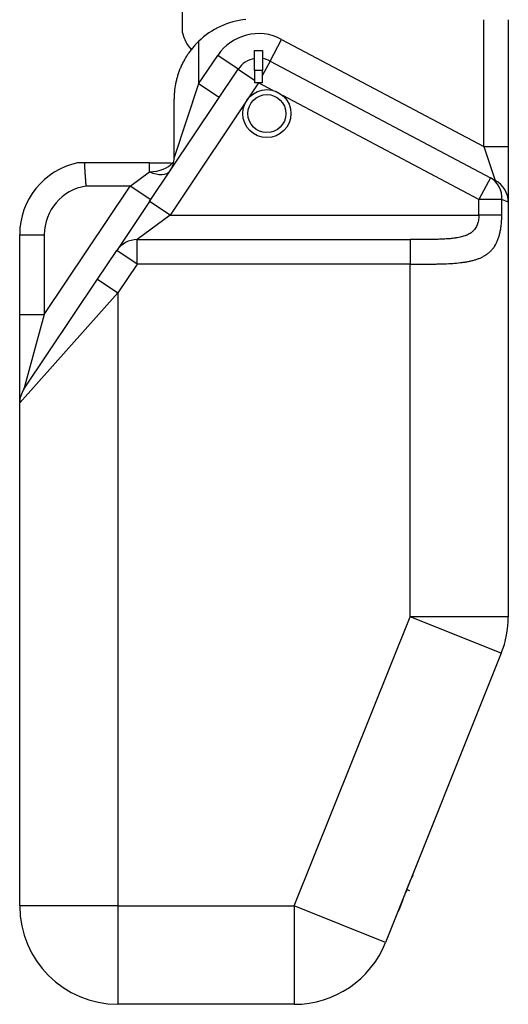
# Model space of a CAD drawing. Header units: millimetres. Extents: x 1088 to 3786, y 72 to 1979.
# Tile 2 of 62: x 1560 to 1682, y 1034 to 1280. Entities that reach past the tile are written whole.
import ezdxf

# ---------------------------------------------------------------- set-up
doc = ezdxf.new("R2010")
doc.units = ezdxf.units.MM

msp = doc.modelspace()

# ---------------------------------------------------------------- linework, layer by layer
for p, q in [((1600.544, 1276.382), (1600.544, 1316.192)), ((1675.791, 1247.975), (1675.791, 1279.659)), ((1681.928, 1279.659), (1681.928, 1247.975)), ((1604.609, 1274.25), (1604.609, 1263.614)), ((1622.453, 1269.331), (1625.329, 1274.752)), ((1625.329, 1274.752), (1675.791, 1247.975)), ((1618.577, 1266.965), (1618.577, 1271.965)), ((1618.577, 1271.965), (1620.577, 1271.965)), ((1620.577, 1271.965), (1620.577, 1266.965)), ((1604.609, 1263.614), (1609.378, 1270.737)), ((1614.477, 1267.324), (1609.378, 1270.737)), ((1622.453, 1269.331), (1620.577, 1265.795)), ((1622.453, 1269.331), (1677.447, 1240.15)), ((1592.371, 1234.298), (1614.477, 1267.324)), ((1614.477, 1267.324), (1618.577, 1264.58)), ((1620.577, 1266.965), (1618.577, 1266.965)), ((1618.577, 1266.965), (1618.577, 1263.911)), ((1620.577, 1263.911), (1620.577, 1266.965)), ((1619.577, 1263.911), (1597.47, 1230.885)), ((1604.609, 1263.614), (1598.473, 1245.279)), ((1609.709, 1260.2), (1604.609, 1263.614)), ((1619.577, 1263.911), (1618.577, 1263.911)), ((1623.14, 1262.02), (1619.577, 1263.911)), ((1620.577, 1263.911), (1619.577, 1263.911)), ((1598.473, 1245.279), (1598.473, 1259.834)), ((1674.571, 1234.729), (1625.617, 1260.706)), ((1675.791, 1247.975), (1681.928, 1247.975)), ((1675.791, 1247.975), (1678.667, 1239.502)), ((1681.928, 1247.975), (1681.928, 1234.082)), ((1592.337, 1243.959), (1576.053, 1243.959)), ((1592.337, 1241.693), (1592.337, 1243.959)), ((1598.043, 1243.959), (1598.33, 1243.959)), ((1587.536, 1238.107), (1592.337, 1241.693)), ((1677.447, 1240.15), (1674.571, 1234.729)), ((1677.447, 1240.15), (1678.667, 1239.502)), ((1566.064, 1206.028), (1587.536, 1238.107)), ((1587.536, 1238.107), (1576.459, 1238.107)), ((1592.636, 1234.694), (1587.536, 1238.107)), ((1592.371, 1234.298), (1584.162, 1222.034)), ((1597.47, 1230.885), (1592.371, 1234.298)), ((1680.301, 1234.729), (1674.571, 1234.729)), ((1674.571, 1230.885), (1674.571, 1234.729)), ((1681.928, 1234.082), (1680.301, 1234.729)), ((1680.301, 1230.885), (1680.301, 1234.729)), ((1681.928, 1234.082), (1681.928, 1130.607)), ((1597.47, 1230.885), (1589.261, 1224.752)), ((1597.47, 1230.885), (1674.571, 1230.885)), ((1680.301, 1230.885), (1674.571, 1230.885)), ((1559.928, 1206.028), (1559.928, 1225.979)), ((1559.928, 1225.979), (1566.064, 1225.979)), ((1566.064, 1225.979), (1566.064, 1206.028)), ((1589.261, 1224.752), (1657.382, 1224.752)), ((1589.261, 1218.62), (1589.261, 1224.752)), ((1657.382, 1224.752), (1657.382, 1218.62)), ((1579.374, 1214.881), (1584.162, 1222.034)), ((1589.261, 1218.62), (1584.162, 1222.034)), ((1589.261, 1218.62), (1584.473, 1211.467)), ((1657.382, 1218.62), (1589.261, 1218.62)), ((1657.382, 1130.607), (1657.382, 1218.62)), ((1560.965, 1187.378), (1579.374, 1214.881)), ((1579.374, 1214.881), (1584.473, 1211.467)), ((1584.473, 1211.467), (1559.928, 1183.965)), ((1584.473, 1211.467), (1584.473, 1058.38)), ((1559.928, 1183.965), (1559.928, 1206.028)), ((1559.928, 1206.028), (1566.064, 1206.028)), ((1566.064, 1206.028), (1560.965, 1187.378)), ((1559.928, 1058.38), (1559.928, 1183.965)), ((1628.491, 1058.38), (1657.382, 1130.607)), ((1681.928, 1130.607), (1657.382, 1130.607)), ((1680.172, 1121.491), (1657.382, 1130.607)), ((1680.172, 1121.491), (1651.281, 1049.264)), ((1664.986, 1083.41), (1664.946, 1083.426)), ((1664.18, 1081.396), (1664.14, 1081.412)), ((1661.716, 1075.237), (1661.677, 1075.253)), ((1660.511, 1072.338), (1660.55, 1072.322)), ((1660.848, 1073.065), (1660.808, 1073.081)), ((1657.046, 1063.561), (1657.864, 1065.605)), ((1657.824, 1065.621), (1657.864, 1065.605)), ((1658.06, 1066.095), (1657.829, 1065.517)), ((1658.02, 1066.111), (1658.06, 1066.095)), ((1658.22, 1066.496), (1658.18, 1066.512)), ((1656.288, 1061.665), (1657.046, 1063.561)), ((1656.62, 1062.495), (1657.251, 1062.242)), ((1657.006, 1063.577), (1657.046, 1063.561)), ((1655.62, 1059.996), (1655.412, 1059.477)), ((1655.58, 1060.012), (1655.62, 1059.996)), ((1655.62, 1059.996), (1656.078, 1061.14)), ((1656.038, 1061.156), (1656.078, 1061.14)), ((1656.078, 1061.14), (1656.288, 1061.665)), ((1656.248, 1061.681), (1656.288, 1061.665)), ((1584.473, 1058.38), (1559.928, 1058.38)), ((1584.473, 1058.38), (1584.473, 1033.834)), ((1584.473, 1058.38), (1628.491, 1058.38)), ((1628.491, 1058.38), (1628.491, 1033.834)), ((1651.281, 1049.264), (1628.491, 1058.38)), ((1654.444, 1057.056), (1654.404, 1057.072)), ((1654.41, 1057.087), (1654.45, 1057.071)), ((1654.421, 1057.114), (1654.461, 1057.098)), ((1654.429, 1057.133), (1654.469, 1057.117)), ((1654.45, 1057.071), (1654.461, 1057.098)), ((1654.461, 1057.098), (1654.469, 1057.117)), ((1654.469, 1057.117), (1654.571, 1057.373)), ((1654.531, 1057.389), (1654.571, 1057.373)), ((1655.412, 1059.477), (1654.571, 1057.373)), ((1655.373, 1059.492), (1655.412, 1059.477)), ((1654.384, 1056.906), (1654.344, 1056.922)), ((1654.384, 1056.906), (1654.405, 1056.898)), ((1628.491, 1033.834), (1584.473, 1033.834))]:
    msp.add_line(p, q)
for radius in [6, 4.75]:
    msp.add_circle((1621.644, 1256.209), radius)
for centre, radius, start, end in [((1618.473, 1259.834), 20, 96.0455, 133.88251), ((1609.753, 1278.628), 9.479, 193.70281, 222.63791), ((1619.577, 1263.911), 12.273, 62.04855, 146.20323), ((1619.577, 1263.911), 6.136, 99.37892, 146.20323), ((1619.577, 1263.911), 6.136, 62.04855, 80.62108), ((1578.337, 1225.979), 18.409, 102.38673, 180), ((1592.337, 1245.279), 6.136, 326.20323, 0), ((1675.791, 1234.082), 6.136, 0, 62.04855), ((1578.337, 1225.979), 12.273, 98.79898, 180), ((1566.064, 1183.965), 6.136, 146.20323, 180), ((1657.382, 1130.607), 24.545, 338.19859, 0), ((1584.473, 1058.38), 24.545, 180, 270), ((1628.491, 1058.38), 24.545, 270, 338.19859)]:
    msp.add_arc(centre, radius, start, end)
for centre, major_axis, ratio, start_param, end_param in [((1592.337, 1245.279), (-6.136, 0), 0.584336, 1.5707963, 2.7648594), ((1592.337, 1245.279), (-5.099, 3.413), 0.5134732, 1.9018464, 3.1415927), ((1674.571, 1234.729), (-2.876, -5.421), 0.9173056, 2.0237825, 3.1415927), ((1589.261, 1218.62), (5.099, -3.413), 0.9990069, 2.1602021, 3.1415927)]:
    msp.add_ellipse(centre, major_axis=major_axis, ratio=ratio, start_param=start_param, end_param=end_param)
for points, degree, knots in [([(1604.609, 1274.25), (1604.345, 1273.995), (1604.089, 1273.735), (1603.596, 1273.206), (1603.358, 1272.937), (1602.9, 1272.388), (1602.679, 1272.109), (1602.359, 1271.683), (1602.255, 1271.539), (1602.101, 1271.322), (1602.05, 1271.25), (1601.95, 1271.104), (1601.901, 1271.031), (1601.656, 1270.666), (1601.471, 1270.372), (1601.119, 1269.782), (1600.952, 1269.484), (1600.635, 1268.886), (1600.486, 1268.585), (1600.203, 1267.979), (1600.07, 1267.674), (1599.821, 1267.059), (1599.704, 1266.75), (1599.567, 1266.36), (1599.541, 1266.282), (1599.488, 1266.126), (1599.411, 1265.891), (1599.339, 1265.657), (1599.2, 1265.189), (1599.116, 1264.876), (1598.964, 1264.251), (1598.896, 1263.937), (1598.714, 1262.997), (1598.624, 1262.369), (1598.534, 1261.422), (1598.511, 1261.105), (1598.488, 1260.63), (1598.48, 1260.392), (1598.475, 1260.113), (1598.474, 1259.994), (1598.473, 1259.914), (1598.473, 1259.874), (1598.473, 1259.834)], 3, [0, 0, 0, 0, 0.0625, 0.0625, 0.125, 0.125, 0.1875, 0.1875, 0.21875, 0.21875, 0.234375, 0.234375, 0.25, 0.25, 0.3125, 0.3125, 0.375, 0.375, 0.4375, 0.4375, 0.5, 0.5, 0.5625, 0.5625, 0.578125, 0.578125, 0.59375, 0.625, 0.625, 0.6875, 0.6875, 0.75, 0.75, 0.875, 0.875, 0.9375, 0.9375, 0.96875, 0.984375, 0.9921875, 0.9921875, 1, 1, 1, 1]), ([(1576.053, 1243.959), (1575.951, 1243.959), (1575.85, 1243.959), (1575.653, 1243.959), (1575.557, 1243.959), (1575.439, 1243.959), (1575.416, 1243.959), (1575.369, 1243.959), (1575.346, 1243.959), (1575.277, 1243.959), (1575.233, 1243.959), (1575.101, 1243.959), (1575.018, 1243.959), (1574.9, 1243.959), (1574.862, 1243.959), (1574.807, 1243.959), (1574.789, 1243.959), (1574.754, 1243.959), (1574.736, 1243.959), (1574.653, 1243.959), (1574.594, 1243.959), (1574.52, 1243.959), (1574.497, 1243.959), (1574.458, 1243.959), (1574.442, 1243.959), (1574.402, 1243.959), (1574.388, 1243.959), (1574.388, 1243.959)], 3, [0, 0, 0, 0, 0.1250387, 0.1250387, 0.2500774, 0.2500774, 0.2813371, 0.2813371, 0.3125968, 0.3125968, 0.3751161, 0.3751161, 0.5001549, 0.5001549, 0.5626742, 0.5626742, 0.5939339, 0.5939339, 0.6251936, 0.6251936, 0.7502323, 0.7502323, 0.8127516, 0.8127516, 0.875271, 0.875271, 1, 1, 1, 1]), ([(1576.053, 1243.959), (1576.053, 1243.956), (1576.054, 1243.948), (1576.055, 1243.937), (1576.055, 1243.925), (1576.056, 1243.913), (1576.057, 1243.9), (1576.058, 1243.888), (1576.058, 1243.875), (1576.059, 1243.862), (1576.06, 1243.849), (1576.061, 1243.836), (1576.062, 1243.823), (1576.062, 1243.809), (1576.063, 1243.795), (1576.064, 1243.781), (1576.065, 1243.767), (1576.066, 1243.752), (1576.067, 1243.738), (1576.068, 1243.723), (1576.069, 1243.708), (1576.069, 1243.692), (1576.07, 1243.677), (1576.071, 1243.661), (1576.072, 1243.645), (1576.073, 1243.629), (1576.074, 1243.613), (1576.075, 1243.597), (1576.076, 1243.58), (1576.077, 1243.563), (1576.078, 1243.546), (1576.079, 1243.529), (1576.08, 1243.512), (1576.081, 1243.494), (1576.082, 1243.477), (1576.083, 1243.459), (1576.084, 1243.441), (1576.086, 1243.422), (1576.087, 1243.404), (1576.088, 1243.385), (1576.089, 1243.367), (1576.09, 1243.348), (1576.091, 1243.328), (1576.092, 1243.309), (1576.093, 1243.29), (1576.095, 1243.27), (1576.096, 1243.25), (1576.097, 1243.23), (1576.098, 1243.21), (1576.099, 1243.19), (1576.101, 1243.169), (1576.102, 1243.148), (1576.103, 1243.128), (1576.104, 1243.107), (1576.106, 1243.085), (1576.107, 1243.064), (1576.108, 1243.043), (1576.109, 1243.021), (1576.111, 1242.999), (1576.112, 1242.977), (1576.113, 1242.955), (1576.115, 1242.933), (1576.116, 1242.91), (1576.117, 1242.888), (1576.119, 1242.865), (1576.12, 1242.842), (1576.122, 1242.819), (1576.123, 1242.796), (1576.124, 1242.773), (1576.126, 1242.749), (1576.127, 1242.726), (1576.129, 1242.702), (1576.13, 1242.678), (1576.132, 1242.654), (1576.133, 1242.63), (1576.135, 1242.606), (1576.136, 1242.581), (1576.138, 1242.556), (1576.139, 1242.532), (1576.141, 1242.507), (1576.142, 1242.482), (1576.144, 1242.457), (1576.145, 1242.432), (1576.147, 1242.406), (1576.148, 1242.381), (1576.15, 1242.355), (1576.152, 1242.329), (1576.153, 1242.303), (1576.155, 1242.277), (1576.156, 1242.251), (1576.158, 1242.225), (1576.16, 1242.198), (1576.161, 1242.172), (1576.163, 1242.145), (1576.165, 1242.119), (1576.166, 1242.092), (1576.168, 1242.065), (1576.17, 1242.038), (1576.172, 1242.01), (1576.173, 1241.983), (1576.175, 1241.956), (1576.177, 1241.928), (1576.179, 1241.901), (1576.18, 1241.873), (1576.182, 1241.845), (1576.184, 1241.817), (1576.186, 1241.789), (1576.188, 1241.761), (1576.19, 1241.721), (1576.194, 1241.665), (1576.199, 1241.587), (1576.206, 1241.494), (1576.214, 1241.39), (1576.222, 1241.285), (1576.228, 1241.188), (1576.234, 1241.106), (1576.239, 1241.037), (1576.242, 1240.985), (1576.245, 1240.949), (1576.247, 1240.915), (1576.251, 1240.861), (1576.258, 1240.776), (1576.267, 1240.671), (1576.276, 1240.561), (1576.284, 1240.457), (1576.295, 1240.309), (1576.31, 1240.11), (1576.328, 1239.842), (1576.342, 1239.625), (1576.351, 1239.474), (1576.355, 1239.409), (1576.359, 1239.36), (1576.362, 1239.314), (1576.366, 1239.256), (1576.37, 1239.188), (1576.376, 1239.111), (1576.381, 1239.035), (1576.387, 1238.958), (1576.393, 1238.881), (1576.399, 1238.804), (1576.405, 1238.727), (1576.411, 1238.65), (1576.418, 1238.572), (1576.424, 1238.495), (1576.431, 1238.417), (1576.438, 1238.34), (1576.445, 1238.262), (1576.452, 1238.185), (1576.457, 1238.133), (1576.459, 1238.107)], 3, [0, 0, 0, 0, 0.0048266, 0.0096504, 0.0144712, 0.0192891, 0.0241041, 0.0289162, 0.0337254, 0.0385317, 0.0433351, 0.0481356, 0.0529332, 0.0577278, 0.0625196, 0.0673085, 0.0720945, 0.0768775, 0.0816577, 0.086435, 0.0912094, 0.0959808, 0.1007494, 0.1055151, 0.1102779, 0.1150377, 0.1197947, 0.1245488, 0.1293, 0.1340483, 0.1387937, 0.1435362, 0.1482758, 0.1530125, 0.1577463, 0.1624772, 0.1672053, 0.1719304, 0.1766527, 0.181372, 0.1860885, 0.190802, 0.1955127, 0.2002205, 0.2049254, 0.2096274, 0.2143266, 0.2190228, 0.2237161, 0.2284066, 0.2330942, 0.2377789, 0.2424607, 0.2471396, 0.2518156, 0.2564888, 0.261159, 0.2658264, 0.2704909, 0.2751525, 0.2798112, 0.2844671, 0.2891201, 0.2937701, 0.2984173, 0.3030617, 0.3077031, 0.3123417, 0.3169774, 0.3216102, 0.3262401, 0.3308672, 0.3354913, 0.3401126, 0.344731, 0.3493466, 0.3539593, 0.3585691, 0.363176, 0.36778, 0.3723812, 0.3769795, 0.381575, 0.3861675, 0.3907572, 0.395344, 0.399928, 0.404509, 0.4090873, 0.4136626, 0.4182351, 0.4228047, 0.4273714, 0.4319353, 0.4364963, 0.4410544, 0.4456097, 0.4501621, 0.4547116, 0.4592583, 0.4638021, 0.4683431, 0.4728811, 0.4774164, 0.4819487, 0.4864782, 0.4910049, 0.4955287, 0.5000496, 0.5100572, 0.5222908, 0.5367504, 0.5534361, 0.5701211, 0.5845809, 0.5968156, 0.6068251, 0.614923, 0.6194781, 0.6227873, 0.6298294, 0.6429094, 0.6593646, 0.6748972, 0.689449, 0.7030199, 0.73678, 0.771357, 0.8116509, 0.8236866, 0.8314741, 0.8372185, 0.8428447, 0.8498775, 0.8598752, 0.8698742, 0.8798746, 0.8898764, 0.8998797, 0.9098844, 0.9198907, 0.9298985, 0.9399079, 0.9499189, 0.9599316, 0.9699461, 0.9799623, 0.9899802, 1, 1, 1, 1]), ([(1592.337, 1243.959), (1592.383, 1243.959), (1592.43, 1243.959), (1592.5, 1243.959), (1592.523, 1243.959), (1592.57, 1243.959), (1592.685, 1243.959), (1592.798, 1243.959), (1592.932, 1243.959), (1592.976, 1243.959), (1593.064, 1243.959), (1593.108, 1243.959), (1593.194, 1243.959), (1593.237, 1243.959), (1593.301, 1243.959), (1593.332, 1243.959), (1593.369, 1243.959), (1593.385, 1243.959), (1593.395, 1243.959), (1593.4, 1243.959), (1593.489, 1243.959), (1593.571, 1243.959), (1593.73, 1243.959), (1593.807, 1243.959), (1593.96, 1243.959), (1594.035, 1243.959), (1594.182, 1243.959), (1594.254, 1243.959), (1594.469, 1243.959), (1594.608, 1243.959), (1594.879, 1243.959), (1595.012, 1243.959), (1595.271, 1243.959), (1595.398, 1243.959), (1595.585, 1243.959), (1595.646, 1243.959), (1595.768, 1243.959), (1595.828, 1243.959), (1596.125, 1243.959), (1596.349, 1243.959), (1596.769, 1243.959), (1597.161, 1243.959), (1597.495, 1243.959), (1597.683, 1243.959), (1597.72, 1243.959), (1597.756, 1243.959)], 3, [0, 0, 0, 0, 0.0172337, 0.0172337, 0.0258505, 0.0258505, 0.0344673, 0.0689346, 0.0689346, 0.0861683, 0.0861683, 0.1034019, 0.1034019, 0.1206356, 0.1206356, 0.1292524, 0.1335608, 0.135715, 0.135715, 0.1378692, 0.1378692, 0.1723365, 0.1723365, 0.2068038, 0.2068038, 0.2412712, 0.2412712, 0.2757385, 0.2757385, 0.3446731, 0.3446731, 0.4136077, 0.4136077, 0.4825423, 0.4825423, 0.5170096, 0.5170096, 0.5514769, 0.5514769, 0.6893462, 0.6893462, 0.8272154, 0.9650846, 0.9650846, 1, 1, 1, 1]), ([(1657.382, 1218.62), (1657.475, 1218.62), (1657.568, 1218.62), (1657.753, 1218.62), (1658.03, 1218.62), (1658.307, 1218.621), (1658.86, 1218.621), (1659.227, 1218.622), (1660.323, 1218.625), (1661.049, 1218.629), (1662.488, 1218.641), (1663.203, 1218.649), (1664.266, 1218.67), (1664.619, 1218.677), (1665.146, 1218.692), (1665.321, 1218.697), (1665.584, 1218.705), (1665.671, 1218.708), (1665.845, 1218.714), (1665.932, 1218.717), (1666.71, 1218.747), (1667.385, 1218.781), (1668.701, 1218.871), (1669.343, 1218.927), (1670.28, 1219.035), (1670.588, 1219.075), (1671.195, 1219.164), (1671.495, 1219.213), (1671.938, 1219.295), (1672.084, 1219.324), (1672.375, 1219.385), (1672.519, 1219.416), (1672.948, 1219.516), (1673.228, 1219.588), (1673.772, 1219.746), (1674.038, 1219.832), (1674.554, 1220.018), (1674.806, 1220.118), (1675.295, 1220.335), (1675.533, 1220.452), (1675.879, 1220.642), (1675.992, 1220.707), (1676.16, 1220.809), (1676.216, 1220.844), (1676.326, 1220.915), (1676.598, 1221.094), (1676.855, 1221.287), (1677.25, 1221.617), (1677.438, 1221.792), (1677.798, 1222.165), (1677.969, 1222.362), (1678.213, 1222.677), (1678.292, 1222.785), (1678.408, 1222.952), (1678.446, 1223.009), (1678.521, 1223.124), (1678.558, 1223.182), (1678.739, 1223.475), (1678.874, 1223.72), (1679.124, 1224.232), (1679.24, 1224.5), (1679.453, 1225.059), (1679.551, 1225.35), (1679.684, 1225.807), (1679.727, 1225.963), (1679.807, 1226.282), (1679.845, 1226.443), (1679.951, 1226.933), (1680.012, 1227.268), (1680.117, 1227.954), (1680.16, 1228.305), (1680.204, 1228.755), (1680.212, 1228.846), (1680.228, 1229.029), (1680.235, 1229.12), (1680.248, 1229.304), (1680.254, 1229.396), (1680.265, 1229.581), (1680.27, 1229.673), (1680.292, 1230.137), (1680.301, 1230.51), (1680.301, 1230.885)], 3, [0, 0, 0, 0, 0.0078125, 0.0078125, 0.015625, 0.03125, 0.03125, 0.0625, 0.0625, 0.125, 0.125, 0.1875, 0.1875, 0.21875, 0.21875, 0.234375, 0.234375, 0.2421875, 0.2421875, 0.25, 0.25, 0.3125, 0.3125, 0.375, 0.375, 0.40625, 0.40625, 0.4375, 0.4375, 0.453125, 0.453125, 0.46875, 0.46875, 0.5, 0.5, 0.53125, 0.53125, 0.5625, 0.5625, 0.59375, 0.59375, 0.609375, 0.609375, 0.6171875, 0.6171875, 0.625, 0.65625, 0.65625, 0.6875, 0.6875, 0.71875, 0.71875, 0.734375, 0.734375, 0.7421875, 0.7421875, 0.75, 0.75, 0.78125, 0.78125, 0.8125, 0.8125, 0.84375, 0.84375, 0.859375, 0.859375, 0.875, 0.875, 0.90625, 0.90625, 0.9375, 0.9375, 0.9453125, 0.9453125, 0.953125, 0.953125, 0.9609375, 0.9609375, 0.96875, 0.96875, 1, 1, 1, 1]), ([(1674.571, 1230.885), (1674.571, 1230.77), (1674.568, 1230.656), (1674.561, 1230.485), (1674.558, 1230.428), (1674.551, 1230.314), (1674.546, 1230.258), (1674.522, 1229.975), (1674.493, 1229.754), (1674.414, 1229.323), (1674.365, 1229.112), (1674.275, 1228.803), (1674.242, 1228.701), (1674.197, 1228.575), (1674.188, 1228.55), (1674.17, 1228.501), (1674.16, 1228.476), (1674.131, 1228.402), (1674.111, 1228.353), (1674.008, 1228.113), (1673.916, 1227.931), (1673.71, 1227.586), (1673.596, 1227.424), (1673.44, 1227.232), (1673.409, 1227.194), (1673.343, 1227.119), (1673.31, 1227.083), (1673.243, 1227.011), (1673.209, 1226.975), (1673.139, 1226.906), (1673.104, 1226.872), (1672.925, 1226.706), (1672.775, 1226.585), (1672.461, 1226.361), (1672.297, 1226.259), (1671.957, 1226.07), (1671.781, 1225.984), (1671.554, 1225.884), (1671.508, 1225.865), (1671.416, 1225.827), (1671.277, 1225.771), (1671.137, 1225.719), (1670.853, 1225.621), (1670.66, 1225.561), (1670.27, 1225.453), (1670.072, 1225.404), (1669.67, 1225.314), (1669.467, 1225.274), (1669.159, 1225.219), (1669.055, 1225.201), (1668.848, 1225.168), (1668.743, 1225.152), (1668.429, 1225.106), (1668.219, 1225.079), (1667.584, 1225.006), (1667.157, 1224.967), (1666.297, 1224.903), (1665.863, 1224.878), (1664.989, 1224.837), (1664.549, 1224.822), (1663.885, 1224.803), (1663.663, 1224.798), (1663.218, 1224.788), (1662.995, 1224.784), (1662.326, 1224.774), (1661.879, 1224.769), (1660.983, 1224.761), (1660.535, 1224.759), (1659.637, 1224.755), (1658.737, 1224.753), (1657.834, 1224.752), (1657.382, 1224.752)], 3, [0, 0, 0, 0, 0.015625, 0.015625, 0.0234375, 0.0234375, 0.03125, 0.03125, 0.0625, 0.0625, 0.09375, 0.09375, 0.109375, 0.109375, 0.1132813, 0.1132813, 0.1171875, 0.1171875, 0.125, 0.125, 0.15625, 0.15625, 0.1875, 0.1875, 0.1953125, 0.1953125, 0.203125, 0.203125, 0.2109375, 0.2109375, 0.21875, 0.21875, 0.25, 0.25, 0.28125, 0.28125, 0.3125, 0.3125, 0.3203125, 0.3203125, 0.328125, 0.34375, 0.34375, 0.375, 0.375, 0.40625, 0.40625, 0.4375, 0.4375, 0.453125, 0.453125, 0.46875, 0.46875, 0.5, 0.5, 0.5625, 0.5625, 0.625, 0.625, 0.6875, 0.6875, 0.71875, 0.71875, 0.75, 0.75, 0.8125, 0.8125, 0.875, 0.875, 0.9375, 1, 1, 1, 1]), ([(1656.611, 1062.473), (1656.611, 1062.472), (1656.472, 1062.125), (1656.472, 1062.124), (1656.456, 1062.085), (1656.406, 1061.96), (1656.358, 1061.839), (1656.34, 1061.794)], 2, [0, 0, 0, 0.2521292, 0.5028367, 0.5028367, 0.7515185, 0.7515185, 1, 1, 1])]:
    msp.add_open_spline(points, degree=degree, knots=knots)
for points in [[(1658.06, 1066.095), (1658.141, 1066.297), (1658.22, 1066.496), (1658.22, 1066.496)], [(1654.444, 1057.056), (1654.444, 1057.056), (1654.384, 1056.906), (1654.384, 1056.906)]]:
    msp.add_open_spline(points, degree=3)

doc.saveas('drawing.dxf')
